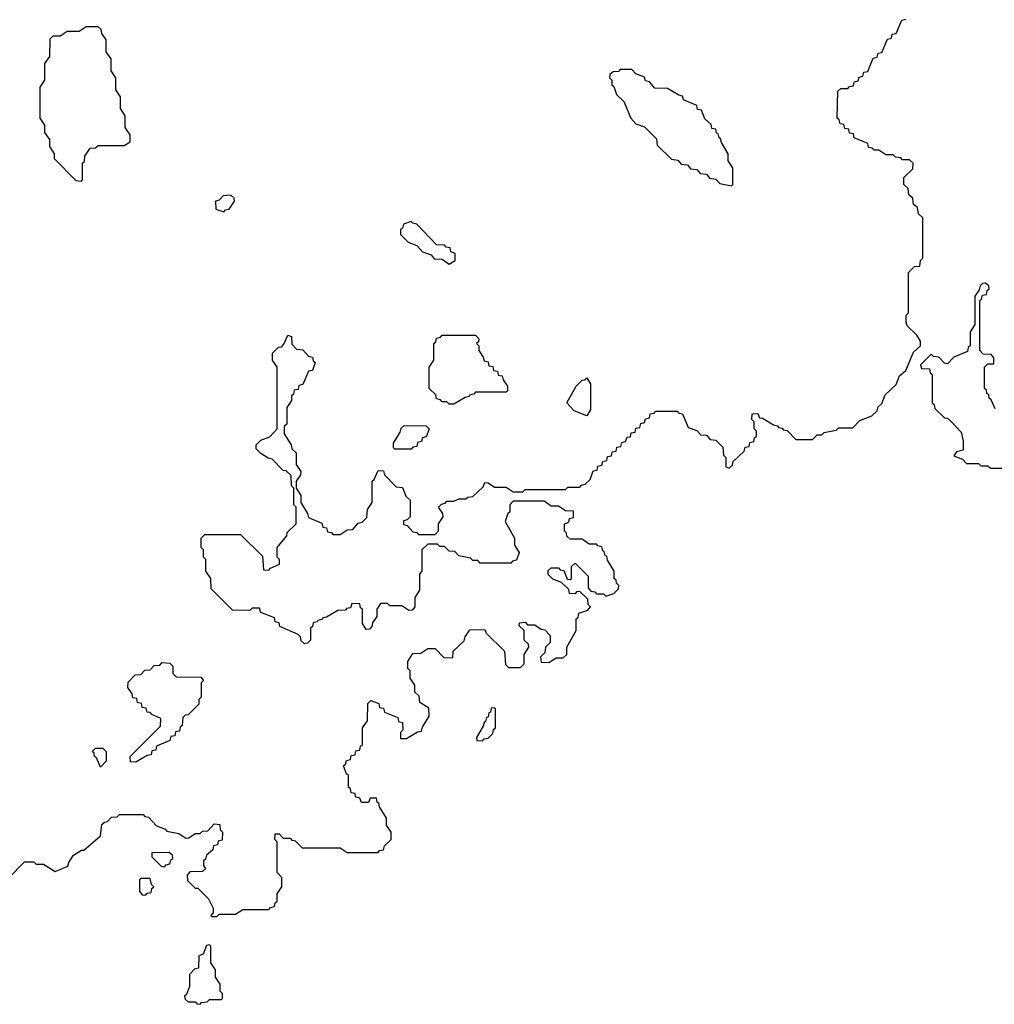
# Model space of a CAD drawing. Extents: x 2889633 to 3052318, y 540750 to 918690.
# Tile 247 of 256: x 2934815 to 2938922, y 723680 to 727830. Entities that reach past the tile are written whole.
import ezdxf

# ---------------------------------------------------------------- set-up
doc = ezdxf.new("R2010")
doc.units = 0

msp = doc.modelspace()

# ---------------------------------------------------------------- linework, layer by layer
at = {"layer": '0CON02XD'}
for points in [[(2935831.7, 726001.7), (2935811.7, 726021.7), (2935811.7, 726038.3), (2935831.7, 726058.3), (2935868.3, 726071.7), (2935900, 726105), (2935900, 726365), (2935880, 726395), (2935880, 726425), (2935905, 726450), (2935918.3, 726451.7), (2935928.3, 726461.7), (2935945, 726500), (2935960, 726495), (2935961.7, 726461.7), (2935981.7, 726441.7), (2936008.3, 726438.3), (2936031.7, 726411.7), (2936048.3, 726408.3), (2936051.7, 726391.7), (2936060, 726385), (2936048.3, 726351.7), (2936031.7, 726348.3), (2936008.3, 726291.7), (2935991.7, 726288.3), (2935988.3, 726271.7), (2935971.7, 726268.3), (2935968.3, 726251.7), (2935960, 726245), (2935960, 726225), (2935940, 726195), (2935940, 726125), (2935930, 726115), (2935930, 726085), (2935958.3, 726038.3), (2935961.7, 726021.7), (2935980, 726005), (2935980, 725955), (2936000, 725925), (2935998.3, 725911.7), (2935980, 725885), (2935980, 725855), (2936000, 725825), (2936000, 725795), (2936028.3, 725748.3), (2936031.7, 725731.7), (2936088.3, 725708.3), (2936091.7, 725691.7), (2936108.3, 725688.3), (2936111.7, 725671.7), (2936128.3, 725668.3), (2936135, 725660), (2936165, 725660), (2936195, 725680), (2936218.3, 725681.7), (2936241.7, 725708.3), (2936258.3, 725711.7), (2936278.3, 725731.7), (2936280, 725765), (2936300, 725795), (2936300, 725885), (2936308.3, 725891.7), (2936325, 725930), (2936348.3, 725928.3), (2936351.7, 725911.7), (2936401.7, 725861.7), (2936428.3, 725858.3), (2936441.7, 725821.7), (2936460, 725805), (2936460, 725735), (2936448.3, 725721.7), (2936431.7, 725718.3), (2936431.7, 725701.7), (2936448.3, 725698.3), (2936471.7, 725671.7), (2936488.3, 725668.3), (2936495, 725660), (2936565, 725660), (2936580, 725675), (2936580, 725705), (2936600, 725735), (2936598.3, 725748.3), (2936580, 725775), (2936591.7, 725788.3), (2936608.3, 725791.7), (2936615, 725800), (2936645, 725800), (2936665, 725810), (2936695, 725810), (2936703, 725817), (2936725, 725820), (2936768.3, 725861.7), (2936775, 725880), (2936788.3, 725878.3), (2936815, 725860), (2936865, 725860), (2936895, 725840), (2936935, 725840), (2936945, 725850), (2937115, 725850), (2937125, 725860), (2937175, 725860), (2937181.7, 725868.3), (2937198.3, 725871.7), (2937218.3, 725891.7), (2937231.7, 725928.3), (2937248.3, 725931.7), (2937251.7, 725948.3), (2937268.3, 725951.7), (2937271.7, 725968.3), (2937288.3, 725971.7), (2937291.7, 725988.3), (2937308.3, 725991.7), (2937311.7, 726008.3), (2937328.3, 726011.7), (2937331.7, 726028.3), (2937348.3, 726031.7), (2937351.7, 726048.3), (2937368.3, 726051.7), (2937375, 726070), (2937388.3, 726071.7), (2937391.7, 726088.3), (2937408.3, 726091.7), (2937411.7, 726108.3), (2937428.3, 726111.7), (2937431.7, 726128.3), (2937448.3, 726131.7), (2937451.7, 726148.3), (2937468.3, 726151.7), (2937471.7, 726168.3), (2937488.3, 726171.7), (2937495, 726180), (2937585, 726180), (2937591.7, 726171.7), (2937608.3, 726168.3), (2937631.7, 726111.7), (2937668.3, 726098.3), (2937685, 726080), (2937708.3, 726078.3), (2937725, 726060), (2937748.3, 726058.3), (2937778.3, 726028.3), (2937780, 725995), (2937790, 725985), (2937790, 725945), (2937805, 725940), (2937818.3, 725951.7), (2937821.7, 725968.3), (2937868.3, 726011.7), (2937871.7, 726028.3), (2937888.3, 726031.7), (2937891.7, 726048.3), (2937908.3, 726051.7), (2937911.7, 726068.3), (2937920, 726075), (2937920, 726095), (2937910, 726105), (2937910, 726135), (2937900, 726145), (2937901.7, 726168.3), (2937925, 726170), (2937931.7, 726151.7), (2937945, 726150), (2937991.7, 726121.7), (2938008.3, 726118.3), (2938011.7, 726111.7), (2938028.3, 726108.3), (2938031.7, 726101.7), (2938048.3, 726098.3), (2938085, 726060), (2938155, 726060), (2938175, 726080), (2938195, 726080), (2938205, 726090), (2938255, 726100), (2938265, 726110), (2938325, 726110), (2938355, 726140), (2938405, 726160), (2938428.3, 726181.7), (2938431.7, 726198.3), (2938448.3, 726211.7), (2938461.7, 726248.3), (2938508.3, 726291.7), (2938521.7, 726328.3), (2938548.3, 726351.7), (2938581.7, 726428.3), (2938610, 726455), (2938610, 726475), (2938595, 726500), (2938555, 726540), (2938550, 726555), (2938550, 726585), (2938560, 726595), (2938560, 726765), (2938585, 726790), (2938608.3, 726791.7), (2938610, 726815), (2938620, 726825), (2938620, 726995), (2938601.7, 727011.7), (2938598.3, 727038.3), (2938581.7, 727051.7), (2938578.3, 727078.3), (2938561.7, 727091.7), (2938558.3, 727118.3), (2938540, 727135), (2938540, 727165), (2938578.3, 727201.7), (2938580, 727225), (2938565, 727240), (2938535, 727240), (2938528.3, 727248.3), (2938505, 727250), (2938495, 727260), (2938465, 727260), (2938435, 727280), (2938415, 727280), (2938408.3, 727288.3), (2938391.7, 727291.7), (2938388.3, 727308.3), (2938331.7, 727331.7), (2938328.3, 727348.3), (2938311.7, 727351.7), (2938308.3, 727368.3), (2938291.7, 727371.7), (2938288.3, 727388.3), (2938271.7, 727391.7), (2938268.3, 727408.3), (2938260, 727415), (2938261.7, 727528.3), (2938275, 727540), (2938305, 727540), (2938311.7, 727548.3), (2938328.3, 727551.7), (2938331.7, 727568.3), (2938348.3, 727571.7), (2938351.7, 727588.3), (2938368.3, 727591.7), (2938371.7, 727608.3), (2938388.3, 727611.7), (2938411.7, 727668.3), (2938428.3, 727671.7), (2938431.7, 727688.3), (2938448.3, 727691.7), (2938471.7, 727748.3), (2938488.3, 727751.7), (2938491.7, 727768.3), (2938508.3, 727771.7), (2938531.7, 727828.3), (2938548.3, 727831.7)], [(2935075, 727150), (2935080, 727155), (2935080, 727225), (2935088.3, 727231.7), (2935090, 727255), (2935111.7, 727288.3), (2935135, 727290), (2935145, 727300), (2935255, 727300), (2935280, 727315), (2935280, 727345), (2935260, 727375), (2935260, 727425), (2935240, 727455), (2935240, 727505), (2935220, 727535), (2935220, 727585), (2935200, 727615), (2935200, 727665), (2935180, 727695), (2935180, 727745), (2935161.7, 727771.7), (2935158.3, 727788.3), (2935145, 727800), (2935095, 727800), (2935065, 727780), (2935015, 727780), (2934985, 727760), (2934955, 727760), (2934941.7, 727748.3), (2934940, 727675), (2934920, 727645), (2934920, 727575), (2934900, 727545), (2934900, 727415), (2934920, 727385), (2934920, 727355), (2934940, 727325), (2934940, 727295), (2934960, 727265), (2934960, 727245), (2935051.7, 727151.7), (2935075, 727150)], [(2937815, 727130), (2937820, 727135), (2937820, 727205), (2937800, 727235), (2937800, 727265), (2937771.7, 727311.7), (2937768.3, 727328.3), (2937761.7, 727331.7), (2937758.3, 727348.3), (2937751.7, 727351.7), (2937748.3, 727368.3), (2937731.7, 727371.7), (2937728.3, 727388.3), (2937701.7, 727411.7), (2937688.3, 727448.3), (2937671.7, 727451.7), (2937668.3, 727468.3), (2937611.7, 727491.7), (2937608.3, 727508.3), (2937591.7, 727511.7), (2937545, 727540), (2937491.7, 727541.7), (2937468.3, 727568.3), (2937451.7, 727571.7), (2937448.3, 727588.3), (2937411.7, 727601.7), (2937395, 727620), (2937345, 727620), (2937338.3, 727611.7), (2937315, 727610), (2937301.7, 727598.3), (2937300, 727585), (2937310, 727575), (2937310, 727555), (2937318.3, 727548.3), (2937330, 727515), (2937360, 727485), (2937390, 727415), (2937411.7, 727391.7), (2937448.3, 727378.3), (2937498.3, 727328.3), (2937501.7, 727301.7), (2937561.7, 727241.7), (2937588.3, 727238.3), (2937601.7, 727221.7), (2937628.3, 727218.3), (2937641.7, 727201.7), (2937668.3, 727198.3), (2937681.7, 727181.7), (2937708.3, 727178.3), (2937721.7, 727161.7), (2937748.3, 727158.3), (2937765, 727140), (2937815, 727130)], [(2935675, 727020), (2935681.7, 727028.3), (2935698.3, 727031.7), (2935720, 727065), (2935718.3, 727078.3), (2935705, 727090), (2935673, 727087), (2935655, 727070), (2935640, 727065), (2935641.7, 727031.7), (2935675, 727020)], [(2936625, 726800), (2936650, 726815), (2936650, 726845), (2936631.7, 726851.7), (2936628.3, 726868.3), (2936611.7, 726871.7), (2936605, 726880), (2936571.7, 726881.7), (2936488.3, 726968.3), (2936471.7, 726971.7), (2936465, 726980), (2936431.7, 726968.3), (2936428.3, 726951.7), (2936420, 726945), (2936420, 726925), (2936451.7, 726891.7), (2936488.3, 726878.3), (2936511.7, 726851.7), (2936548.3, 726838.3), (2936561.7, 726821.7), (2936595, 726820), (2936625, 726800)], [(2938925, 726190), (2938908.3, 726228.3), (2938900, 726235), (2938898.3, 726248.3), (2938890, 726255), (2938888.3, 726268.3), (2938880, 726275), (2938880, 726365), (2938895, 726380), (2938920, 726380), (2938920, 726405), (2938908.3, 726418.3), (2938875, 726420), (2938860, 726435), (2938860, 726645), (2938868.3, 726651.7), (2938871.7, 726668.3), (2938888.3, 726671.7), (2938891.7, 726688.3), (2938900, 726695), (2938898.3, 726708.3), (2938885, 726720), (2938871.7, 726718.3), (2938861.7, 726708.3), (2938858.3, 726691.7), (2938840, 726665), (2938840, 726545), (2938820, 726515), (2938820, 726455), (2938811.7, 726448.3), (2938808.3, 726431.7), (2938751.7, 726408.3), (2938725, 726380), (2938711.7, 726381.7), (2938688.3, 726408.3), (2938665, 726410), (2938655, 726420), (2938610, 726375), (2938615, 726360), (2938648.3, 726358.3), (2938651.7, 726341.7), (2938660, 726335), (2938660, 726215), (2938668.3, 726208.3), (2938671.7, 726191.7), (2938711.7, 726151.7), (2938725, 726150), (2938738.3, 726138.3), (2938781.7, 726091.7), (2938790, 726055), (2938790, 726015), (2938761.7, 726008.3), (2938751.7, 725991.7), (2938788.3, 725978.3), (2938805, 725960), (2938855, 725960), (2938865, 725950), (2938895, 725950), (2938905, 725940), (2938975, 725940)], [(2936645, 726210), (2936625, 726210), (2936615, 726220), (2936595, 726220), (2936588.3, 726228.3), (2936571.7, 726231.7), (2936568.3, 726248.3), (2936540, 726275), (2936540, 726365), (2936560, 726395), (2936560, 726465), (2936568.3, 726471.7), (2936571.7, 726488.3), (2936588.3, 726491.7), (2936595, 726500), (2936735, 726500), (2936750, 726485), (2936748.3, 726471.7), (2936740, 726465), (2936750, 726455), (2936750, 726435), (2936768.3, 726408.3), (2936771.7, 726391.7), (2936788.3, 726388.3), (2936791.7, 726371.7), (2936808.3, 726368.3), (2936811.7, 726351.7), (2936828.3, 726348.3), (2936831.7, 726331.7), (2936848.3, 726328.3), (2936851.7, 726311.7), (2936870, 726285), (2936870, 726265), (2936865, 726260), (2936735, 726260), (2936728.3, 726251.7), (2936711.7, 726248.3), (2936708.3, 726241.7), (2936691.7, 726238.3), (2936645, 726210)], [(2937205, 726160), (2937151.7, 726181.7), (2937120, 726215), (2937160, 726285), (2937185, 726310), (2937198.3, 726311.7), (2937205, 726320), (2937220, 726295), (2937220, 726185), (2937205, 726160)], [(2936465, 726020), (2936395, 726020), (2936390, 726025), (2936390, 726045), (2936418.3, 726091.7), (2936421.7, 726108.3), (2936435, 726120), (2936528.3, 726118.3), (2936540, 726105), (2936528.3, 726071.7), (2936511.7, 726068.3), (2936508.3, 726051.7), (2936491.7, 726048.3), (2936488.3, 726031.7), (2936471.7, 726028.3), (2936465, 726020)], [(2934768.3, 724211.7), (2934835, 724280), (2934875, 724280), (2934885, 724270), (2934915, 724270), (2934965, 724240), (2935018.3, 724261.7), (2935021.7, 724278.3), (2935041.7, 724308.3), (2935075, 724330), (2935085, 724330), (2935155, 724390), (2935161.7, 724438.3), (2935171.7, 724448.3), (2935185, 724450), (2935201.7, 724468.3), (2935225, 724470), (2935235, 724480), (2935335, 724480), (2935341.7, 724471.7), (2935358.3, 724468.3), (2935391.7, 724431.7), (2935428.3, 724418.3), (2935435, 724410), (2935485, 724400), (2935515, 724380), (2935528.3, 724381.7), (2935555, 724400), (2935575, 724400), (2935585, 724410), (2935608.3, 724411.7), (2935635, 724440), (2935658.3, 724438.3), (2935660, 724415), (2935670, 724405), (2935668.3, 724371.7), (2935651.7, 724368.3), (2935648.3, 724351.7), (2935631.7, 724348.3), (2935628.3, 724331.7), (2935601.7, 724308.3), (2935598.3, 724291.7), (2935590, 724285), (2935590, 724265), (2935598.3, 724251.7), (2935585, 724240), (2935531.7, 724238.3), (2935520, 724225), (2935521.7, 724201.7), (2935555, 724170), (2935565, 724170), (2935610, 724125), (2935630, 724085), (2935630, 724065), (2935620, 724055), (2935625, 724050), (2935645, 724050), (2935655, 724060), (2935725, 724060), (2935755, 724080), (2935865, 724080), (2935871.7, 724088.3), (2935888.3, 724091.7), (2935891.7, 724108.3), (2935900, 724115), (2935900, 724145), (2935920, 724175), (2935920, 724215), (2935900, 724235), (2935900, 724365), (2935890, 724375), (2935891.7, 724398.3), (2935908.3, 724398.3), (2935925, 724380), (2935955, 724380), (2935961.7, 724371.7), (2935975, 724370), (2936005, 724340), (2936165, 724340), (2936195, 724320), (2936325, 724320), (2936331.7, 724328.3), (2936348.3, 724331.7), (2936351.7, 724348.3), (2936380, 724375), (2936380, 724405), (2936360, 724435), (2936360, 724465), (2936331.7, 724511.7), (2936328.3, 724528.3), (2936321.7, 724531.7), (2936318.3, 724548.3), (2936291.7, 724548.3), (2936285, 724530), (2936255, 724530), (2936248.3, 724548.3), (2936230, 724555), (2936228.3, 724568.3), (2936211.7, 724571.7), (2936208.3, 724588.3), (2936200, 724595), (2936200, 724645), (2936191.7, 724651.7), (2936180, 724685), (2936188.3, 724691.7), (2936191.7, 724708.3), (2936208.3, 724711.7), (2936211.7, 724728.3), (2936228.3, 724731.7), (2936231.7, 724748.3), (2936248.3, 724751.7), (2936251.7, 724768.3), (2936260, 724775), (2936260, 724845), (2936280, 724875), (2936281.7, 724948.3), (2936295, 724960), (2936328.3, 724948.3), (2936331.7, 724931.7), (2936348.3, 724928.3), (2936351.7, 724911.7), (2936408.3, 724888.3), (2936411.7, 724871.7), (2936428.3, 724868.3), (2936430, 724835), (2936420, 724825), (2936420, 724800), (2936445, 724800), (2936491.7, 724828.3), (2936508.3, 724831.7), (2936511.7, 724848.3), (2936540, 724895), (2936538.3, 724928.3), (2936501.7, 724951.7), (2936498.3, 724978.3), (2936480, 724995), (2936480, 725025), (2936460, 725055), (2936460, 725085), (2936450, 725095), (2936450, 725125), (2936471.7, 725158.3), (2936505, 725160), (2936535, 725180), (2936565, 725180), (2936601.7, 725141.7), (2936640, 725140), (2936641.7, 725168.3), (2936688.3, 725211.7), (2936691.7, 725228.3), (2936711.7, 725258.3), (2936775, 725260), (2936780, 725245), (2936858.3, 725168.3), (2936861.7, 725111.7), (2936875, 725100), (2936925, 725100), (2936940, 725115), (2936940, 725155), (2936960, 725185), (2936958.3, 725198.3), (2936940, 725215), (2936940, 725255), (2936920, 725275), (2936921.7, 725288.3), (2936945, 725290), (2936955, 725280), (2936985, 725280), (2937011.7, 725261.7), (2937028.3, 725258.3), (2937050, 725235), (2937050, 725205), (2937030, 725185), (2937028.3, 725161.7), (2937010, 725145), (2937011.7, 725121.7), (2937045, 725120), (2937075, 725140), (2937105, 725140), (2937120, 725155), (2937120, 725185), (2937160, 725255), (2937160, 725305), (2937168.3, 725311.7), (2937171.7, 725328.3), (2937208.3, 725341.7), (2937220, 725355), (2937210, 725365), (2937208.3, 725388.3), (2937175, 725420), (2937161.7, 725418.3), (2937155, 725410), (2937131.7, 725411.7), (2937128.3, 725428.3), (2937098.3, 725458.3), (2937061.7, 725471.7), (2937041.7, 725491.7), (2937041.7, 725508.3), (2937055, 725520), (2937085, 725520), (2937091.7, 725511.7), (2937108.3, 725508.3), (2937121.7, 725471.7), (2937135, 725470), (2937140, 725475), (2937140, 725525), (2937155, 725540), (2937210, 725485), (2937210, 725435), (2937221.7, 725421.7), (2937238.3, 725418.3), (2937245, 725410), (2937275, 725410), (2937285, 725400), (2937318.3, 725411.7), (2937338.3, 725431.7), (2937340, 725445), (2937330, 725455), (2937328.3, 725468.3), (2937320, 725475), (2937320, 725505), (2937291.7, 725551.7), (2937288.3, 725568.3), (2937281.7, 725571.7), (2937278.3, 725588.3), (2937271.7, 725591.7), (2937268.3, 725608.3), (2937251.7, 725611.7), (2937245, 725620), (2937215, 725620), (2937185, 725640), (2937135, 725640), (2937121.7, 725651.7), (2937118.3, 725668.3), (2937110, 725675), (2937110, 725705), (2937128.3, 725711.7), (2937131.7, 725728.3), (2937148.3, 725731.7), (2937148.3, 725758.3), (2937115, 725760), (2937085, 725780), (2937055, 725780), (2937025, 725800), (2936895, 725800), (2936880, 725785), (2936880, 725755), (2936871.7, 725748.3), (2936860, 725715), (2936900, 725645), (2936900, 725615), (2936920, 725585), (2936908.3, 725551.7), (2936891.7, 725548.3), (2936885, 725540), (2936755, 725540), (2936745, 725550), (2936725, 725550), (2936715, 725560), (2936665, 725570), (2936648.3, 725588.3), (2936625, 725590), (2936605, 725610), (2936585, 725610), (2936575, 725620), (2936535, 725620), (2936510, 725595), (2936510, 725505), (2936500, 725495), (2936500, 725425), (2936480, 725395), (2936480, 725355), (2936468.3, 725341.7), (2936455, 725340), (2936425, 725360), (2936375, 725360), (2936365, 725370), (2936335, 725370), (2936320, 725345), (2936320, 725315), (2936301.7, 725288.3), (2936298.3, 725271.7), (2936288.3, 725261.7), (2936275, 725260), (2936260, 725285), (2936260, 725345), (2936251.7, 725351.7), (2936248.3, 725368.3), (2936215, 725370), (2936208.3, 725351.7), (2936191.7, 725348.3), (2936188.3, 725341.7), (2936155, 725340), (2936108.3, 725311.7), (2936091.7, 725308.3), (2936088.3, 725301.7), (2936071.7, 725298.3), (2936068.3, 725291.7), (2936051.7, 725288.3), (2936048.3, 725271.7), (2936040, 725265), (2936040, 725215), (2936028.3, 725201.7), (2936015, 725200), (2936001.7, 725211.7), (2935998.3, 725228.3), (2935988.3, 725238.3), (2935911.7, 725271.7), (2935908.3, 725288.3), (2935891.7, 725291.7), (2935888.3, 725308.3), (2935831.7, 725331.7), (2935825, 725350), (2935795, 725350), (2935785, 725340), (2935711.7, 725341.7), (2935621.7, 725431.7), (2935620, 725475), (2935600, 725505), (2935600, 725555), (2935590, 725565), (2935590, 725595), (2935580, 725605), (2935580, 725645), (2935595, 725660), (2935745, 725660), (2935838.3, 725568.3), (2935841.7, 725511.7), (2935865, 725510), (2935871.7, 725518.3), (2935910, 725535), (2935910, 725555), (2935900, 725565), (2935900, 725605), (2935940, 725655), (2935941.7, 725668.3), (2935980, 725705), (2935980, 725775), (2935970, 725785), (2935970, 725855), (2935960, 725865), (2935958.3, 725908.3), (2935938.3, 725928.3), (2935925, 725930), (2935878.3, 725978.3), (2935861.7, 725981.7), (2935831.7, 726001.7)], [(2935305, 724700), (2935281.7, 724701.7), (2935280, 724725), (2935408.3, 724851.7), (2935410, 724885), (2935371.7, 724901.7), (2935365, 724910), (2935351.7, 724911.7), (2935348.3, 724928.3), (2935331.7, 724931.7), (2935328.3, 724948.3), (2935311.7, 724951.7), (2935308.3, 724968.3), (2935291.7, 724971.7), (2935288.3, 724988.3), (2935270, 725015), (2935271.7, 725038.3), (2935301.7, 725068.3), (2935325, 725070), (2935341.7, 725088.3), (2935365, 725090), (2935381.7, 725108.3), (2935405, 725110), (2935415, 725120), (2935448.3, 725118.3), (2935460, 725105), (2935460, 725075), (2935475, 725060), (2935578.3, 725058.3), (2935590, 725045), (2935580, 725035), (2935580, 724975), (2935570, 724965), (2935570, 724945), (2935525, 724900), (2935511.7, 724898.3), (2935501.7, 724888.3), (2935500, 724855), (2935491.7, 724848.3), (2935488.3, 724831.7), (2935471.7, 724828.3), (2935468.3, 724811.7), (2935451.7, 724808.3), (2935448.3, 724791.7), (2935391.7, 724768.3), (2935388.3, 724751.7), (2935371.7, 724748.3), (2935368.3, 724731.7), (2935351.7, 724728.3), (2935305, 724700)], [(2936765, 724790), (2936771.7, 724798.3), (2936788.3, 724801.7), (2936808.3, 724821.7), (2936811.7, 724838.3), (2936820, 724845), (2936820, 724925), (2936815, 724930), (2936801.7, 724928.3), (2936798.3, 724911.7), (2936791.7, 724908.3), (2936788.3, 724891.7), (2936781.7, 724888.3), (2936778.3, 724871.7), (2936771.7, 724868.3), (2936768.3, 724851.7), (2936740, 724805), (2936741.7, 724791.7), (2936765, 724790)], [(2935155, 724680), (2935138.3, 724718.3), (2935130, 724725), (2935128.3, 724738.3), (2935120, 724745), (2935135, 724760), (2935165, 724760), (2935180, 724745), (2935180, 724705), (2935155, 724680)], [(2935425, 724260), (2935431.7, 724268.3), (2935448.3, 724271.7), (2935451.7, 724288.3), (2935460, 724295), (2935458.3, 724308.3), (2935445, 724320), (2935371.7, 724318.3), (2935371.7, 724301.7), (2935411.7, 724261.7), (2935425, 724260)], [(2935345, 724140), (2935351.7, 724148.3), (2935368.3, 724151.7), (2935371.7, 724168.3), (2935380, 724175), (2935370, 724185), (2935365, 724210), (2935325, 724210), (2935320, 724205), (2935320, 724155), (2935331.7, 724141.7), (2935345, 724140)], [(2935575, 723680), (2935581.7, 723688.3), (2935605, 723690), (2935615, 723700), (2935665, 723700), (2935670, 723705), (2935670, 723725), (2935660, 723735), (2935660, 723765), (2935640, 723795), (2935640, 723825), (2935620, 723855), (2935620, 723925), (2935615, 723930), (2935601.7, 723928.3), (2935588.3, 723891.7), (2935570, 723885), (2935568.3, 723831.7), (2935551.7, 723828.3), (2935530, 723805), (2935530, 723755), (2935518.3, 723721.7), (2935510, 723715), (2935511.7, 723701.7), (2935525, 723690), (2935555, 723690), (2935561.7, 723681.7), (2935575, 723680)]]:
    msp.add_lwpolyline(points, dxfattribs=at)

doc.saveas('drawing.dxf')
